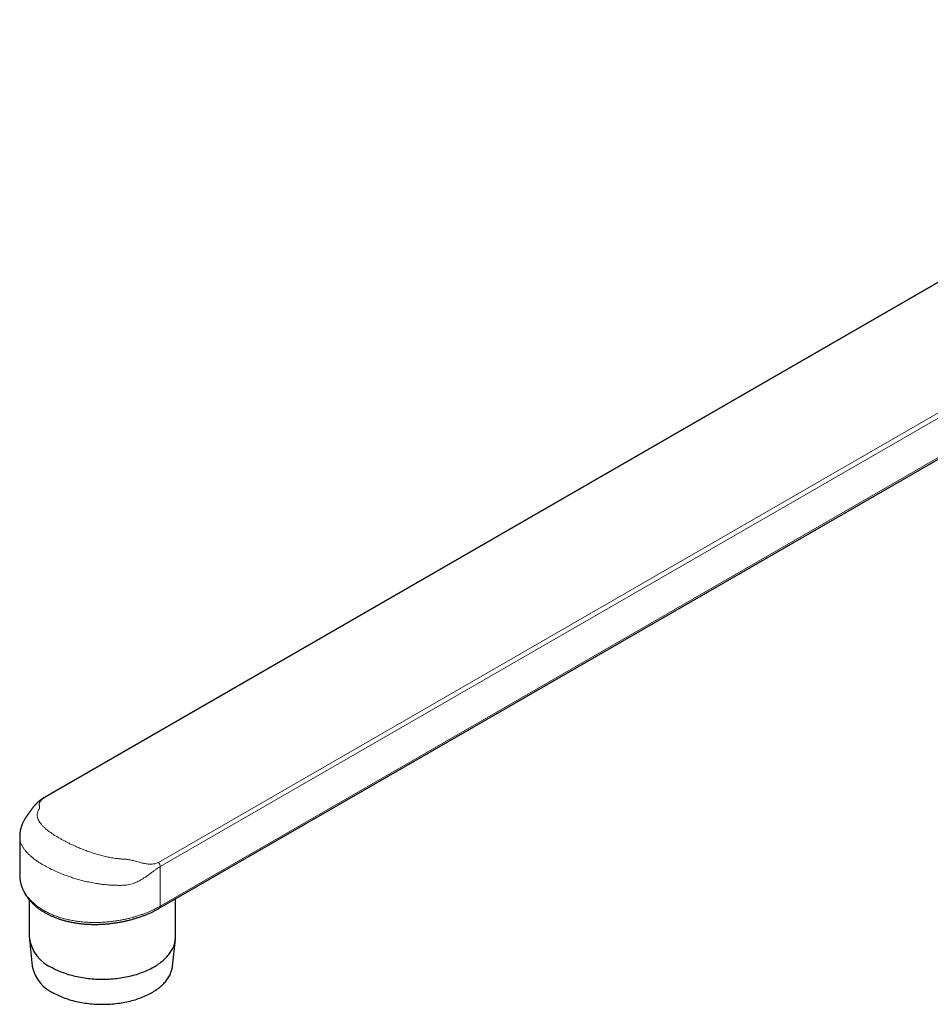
# Model space of a CAD drawing. Header units: millimetres. Extents: x 8 to 1267, y 12 to 683.
# Tile 31 of 48: x 884 to 1024, y 71 to 222. Entities that reach past the tile are written whole.
import ezdxf

# ---------------------------------------------------------------- set-up
doc = ezdxf.new("R2010")
doc.units = ezdxf.units.MM

msp = doc.modelspace()

# ---------------------------------------------------------------- linework, layer by layer
at = {"color": 7, "linetype": 'Continuous', "lineweight": 30}
for p, q in [((1095.08, 222.27), (887.88, 102.85)), ((905.47, 85.79), (1113.1, 205.47)), ((884.03, 96.79), (884.03, 90.95)), ((885.5, 87.1), (885.5, 81.39)), ((907.97, 81.39), (907.97, 87.23)), ((885.52, 80.99), (885.95, 76.9)), ((907.51, 76.9), (907.95, 80.99))]:
    msp.add_line(p, q, dxfattribs=at)
at = {"color": 252, "linetype": 'Continuous', "lineweight": 0}
for p, q in [((1095.08, 222.23), (888, 102.88)), ((905.35, 92.85), (1112.79, 212.42)), ((1113.5, 212.01), (905.61, 92.19)), ((905.61, 86.11), (1113.5, 205.93)), ((905.61, 92.19), (905.61, 86.11))]:
    msp.add_line(p, q, dxfattribs=at)
at = {"color": 7, "linetype": 'Continuous', "lineweight": 30, "flags": 128}
for points in [[(889.11, 76.63), (889.32, 76.51), (889.55, 76.4), (889.78, 76.3), (890.01, 76.19), (890.25, 76.09), (890.49, 76), (890.74, 75.91), (890.99, 75.82), (891.24, 75.73), (891.5, 75.65), (891.76, 75.57), (892.03, 75.5), (892.3, 75.43), (892.57, 75.37), (892.84, 75.31), (893.12, 75.25), (893.4, 75.2), (893.68, 75.15), (893.97, 75.1), (894.25, 75.06), (894.54, 75.03), (894.83, 75), (895.12, 74.97), (895.41, 74.95), (895.7, 74.93), (896, 74.92), (896.29, 74.91), (896.58, 74.91), (896.88, 74.91), (897.17, 74.91), (897.47, 74.92), (897.76, 74.93), (898.05, 74.95), (898.34, 74.97), (898.63, 75), (898.92, 75.03), (899.21, 75.06), (899.5, 75.1), (899.78, 75.15), (900.06, 75.2), (900.34, 75.25), (900.62, 75.31), (900.9, 75.37), (901.17, 75.43), (901.44, 75.5), (901.7, 75.57), (901.96, 75.65), (902.22, 75.73), (902.48, 75.82), (902.73, 75.91), (902.97, 76), (903.22, 76.09), (903.45, 76.19), (903.69, 76.3), (903.92, 76.4), (904.14, 76.51), (904.36, 76.63), (904.57, 76.74), (904.78, 76.86), (904.98, 76.99), (905.18, 77.11), (905.37, 77.24), (905.56, 77.38), (905.73, 77.51), (905.91, 77.65), (906.07, 77.79), (906.23, 77.93), (906.39, 78.07), (906.53, 78.22), (906.68, 78.37), (906.81, 78.52), (906.94, 78.68), (907.06, 78.83), (907.17, 78.99), (907.27, 79.15), (907.37, 79.31), (907.46, 79.47), (907.55, 79.63), (907.62, 79.79), (907.69, 79.96), (907.75, 80.13), (907.81, 80.29), (907.85, 80.46), (907.89, 80.63), (907.92, 80.8), (907.94, 80.97), (907.96, 81.14), (907.97, 81.31), (907.97, 81.39)], [(889.4, 72.7), (889.61, 72.59), (889.83, 72.49), (890.05, 72.39), (890.27, 72.29), (890.5, 72.19), (890.73, 72.1), (890.97, 72.01), (891.21, 71.92), (891.46, 71.84), (891.7, 71.76), (891.96, 71.69), (892.21, 71.62), (892.47, 71.55), (892.73, 71.49), (892.99, 71.43), (893.26, 71.38), (893.53, 71.33), (893.8, 71.28), (894.07, 71.24), (894.35, 71.2), (894.63, 71.17), (894.9, 71.14), (895.18, 71.11), (895.46, 71.09), (895.74, 71.07), (896.03, 71.06), (896.31, 71.05), (896.59, 71.05), (896.87, 71.05), (897.16, 71.05), (897.44, 71.06), (897.72, 71.07), (898, 71.09), (898.28, 71.11), (898.56, 71.14), (898.84, 71.17), (899.12, 71.2), (899.39, 71.24), (899.66, 71.28), (899.93, 71.33), (900.2, 71.38), (900.47, 71.43), (900.73, 71.49), (900.99, 71.55), (901.25, 71.62), (901.51, 71.69), (901.76, 71.76), (902.01, 71.84), (902.25, 71.92), (902.49, 72.01), (902.73, 72.1), (902.96, 72.19), (903.19, 72.29), (903.42, 72.39), (903.64, 72.49), (903.85, 72.59), (904.06, 72.7), (904.27, 72.82), (904.47, 72.93), (904.66, 73.05), (904.85, 73.17), (905.03, 73.3), (905.21, 73.42), (905.38, 73.55), (905.55, 73.68), (905.71, 73.82), (905.86, 73.96), (906.01, 74.09), (906.15, 74.24), (906.29, 74.38), (906.42, 74.52), (906.54, 74.67), (906.65, 74.82), (906.76, 74.97), (906.86, 75.12), (906.96, 75.28), (907.05, 75.43), (907.13, 75.59), (907.2, 75.75), (907.26, 75.91), (907.32, 76.07), (907.37, 76.23), (907.42, 76.39), (907.46, 76.55), (907.49, 76.71), (907.51, 76.87), (907.51, 76.9)]]:
    msp.add_lwpolyline(points, dxfattribs=at)
at = {"color": 252, "linetype": 'Continuous', "lineweight": 0}
msp.add_arc((905.27, 86.08), 0.349, 305.3529, 5.8882, dxfattribs=at)
at = {"color": 7, "linetype": 'Continuous', "lineweight": 30}
for centre, radius, start, end in [((891.28, 82.02), 5.81, 186.2272, 248.0746), ((891.66, 78.07), 5.83, 191.6347, 247.2001)]:
    msp.add_arc(centre, radius, start, end, dxfattribs=at)
for points, knots in [([(887.88, 102.85), (887.84, 102.83), (887.76, 102.78), (887.65, 102.71), (887.56, 102.66), (887.49, 102.61), (887.41, 102.55), (887.33, 102.49), (887.24, 102.43), (887.18, 102.38), (887.13, 102.35), (887.09, 102.31), (887.05, 102.28), (887, 102.24), (886.95, 102.2), (886.9, 102.15), (886.83, 102.09), (886.77, 102.03), (886.7, 101.97), (886.63, 101.9), (886.57, 101.84), (886.52, 101.78), (886.48, 101.75), (886.45, 101.71), (886.42, 101.68), (886.39, 101.65), (886.35, 101.61), (886.31, 101.56), (886.26, 101.5), (886.2, 101.43), (886.14, 101.36), (886.07, 101.28), (886.01, 101.2), (885.96, 101.13), (885.91, 101.07), (885.86, 101.01), (885.81, 100.94), (885.76, 100.88), (885.72, 100.81), (885.68, 100.76), (885.64, 100.71), (885.61, 100.66), (885.57, 100.61), (885.52, 100.54), (885.48, 100.48), (885.44, 100.42), (885.4, 100.37), (885.36, 100.31), (885.33, 100.26), (885.28, 100.2), (885.24, 100.13), (885.18, 100.05), (885.14, 99.98), (885.09, 99.92), (885.04, 99.85), (885, 99.78), (884.96, 99.73), (884.92, 99.67), (884.89, 99.62), (884.85, 99.56), (884.79, 99.46), (884.7, 99.32), (884.61, 99.14), (884.52, 98.96), (884.45, 98.8), (884.39, 98.67), (884.35, 98.55), (884.31, 98.43), (884.26, 98.3), (884.22, 98.16), (884.18, 98.02), (884.15, 97.89), (884.12, 97.77), (884.1, 97.67), (884.09, 97.58), (884.08, 97.49), (884.06, 97.41), (884.05, 97.31), (884.05, 97.23), (884.04, 97.18), (884.04, 97.15), (884.04, 97.12), (884.03, 97.07), (884.03, 97), (884.03, 96.9), (884.03, 96.83), (884.03, 96.79)], [0, 0, 0, 0, 0.017764, 0.033273, 0.046573, 0.057689, 0.066784, 0.083187, 0.098706, 0.106664, 0.114689, 0.122168, 0.1289, 0.136248, 0.145478, 0.154811, 0.166701, 0.178732, 0.190729, 0.203087, 0.216989, 0.225134, 0.232109, 0.237784, 0.242521, 0.248375, 0.255677, 0.263124, 0.273888, 0.285239, 0.298954, 0.312505, 0.325027, 0.336309, 0.345968, 0.356704, 0.367902, 0.37891, 0.389675, 0.398809, 0.405749, 0.413739, 0.424403, 0.436029, 0.446897, 0.456999, 0.467676, 0.476936, 0.48684, 0.498629, 0.516279, 0.533612, 0.54997, 0.565755, 0.582535, 0.594212, 0.605841, 0.615984, 0.624635, 0.632942, 0.642476, 0.668319, 0.694608, 0.720044, 0.744752, 0.760425, 0.775816, 0.791424, 0.808706, 0.82761, 0.846108, 0.864903, 0.878647, 0.891845, 0.902757, 0.912894, 0.922767, 0.935194, 0.948317, 0.951832, 0.955459, 0.959383, 0.96461, 0.973839, 0.985641, 1, 1, 1, 1]), ([(884.03, 90.76), (884.03, 90.75), (884.03, 90.67), (884.04, 90.53), (884.06, 90.34), (884.08, 90.15), (884.11, 89.96), (884.15, 89.77), (884.2, 89.59), (884.25, 89.4), (884.3, 89.22), (884.37, 89.03), (884.44, 88.85), (884.51, 88.67), (884.6, 88.49), (884.69, 88.31), (884.78, 88.13), (884.88, 87.95), (884.99, 87.78), (885.11, 87.61), (885.23, 87.44), (885.35, 87.27), (885.49, 87.11), (885.63, 86.95), (885.77, 86.79), (885.92, 86.63), (886.08, 86.48), (886.24, 86.33), (886.4, 86.18), (886.58, 86.03), (886.76, 85.89), (886.94, 85.75), (887.13, 85.61), (887.32, 85.48), (887.52, 85.35), (887.72, 85.23), (887.93, 85.11), (888.14, 84.99), (888.36, 84.88), (888.58, 84.77), (888.8, 84.66), (889.03, 84.56), (889.26, 84.46), (889.5, 84.36), (889.74, 84.27), (889.99, 84.19), (890.24, 84.1), (890.49, 84.02), (890.74, 83.95), (891, 83.88), (891.26, 83.81), (891.52, 83.75), (891.79, 83.69), (892.06, 83.64), (892.33, 83.59), (892.6, 83.55), (892.88, 83.5), (893.15, 83.47), (893.43, 83.44), (893.71, 83.41), (894, 83.38), (894.28, 83.36), (894.57, 83.35), (894.85, 83.33), (895.14, 83.33), (895.43, 83.32), (895.72, 83.32), (896, 83.33), (896.29, 83.33), (896.58, 83.35), (896.87, 83.36), (897.16, 83.38), (897.45, 83.41), (897.74, 83.43), (898.03, 83.47), (898.32, 83.5), (898.6, 83.54), (898.89, 83.58), (899.17, 83.63), (899.45, 83.68), (899.73, 83.73), (900.01, 83.79), (900.29, 83.85), (900.56, 83.91), (900.84, 83.97), (901.11, 84.04), (901.38, 84.12), (901.64, 84.19), (901.91, 84.27), (902.17, 84.36), (902.43, 84.44), (902.68, 84.53), (902.94, 84.62), (903.19, 84.71), (903.43, 84.81), (903.67, 84.91), (903.91, 85.01), (904.15, 85.12), (904.38, 85.22), (904.61, 85.33), (904.83, 85.44), (905.05, 85.56), (905.26, 85.67), (905.4, 85.75), (905.47, 85.79)], [0, 0, 0, 0, 0.002124, 0.011722, 0.021287, 0.030789, 0.040421, 0.05004, 0.059647, 0.069252, 0.078862, 0.088485, 0.09813, 0.107805, 0.117518, 0.12728, 0.136967, 0.146681, 0.156416, 0.16617, 0.175943, 0.185731, 0.195533, 0.205345, 0.215165, 0.22499, 0.234831, 0.244556, 0.25443, 0.26435, 0.274301, 0.284268, 0.294234, 0.304182, 0.314097, 0.323965, 0.333771, 0.34361, 0.353555, 0.363499, 0.373443, 0.38339, 0.393341, 0.403298, 0.413264, 0.423241, 0.433232, 0.443209, 0.453173, 0.463116, 0.473046, 0.482971, 0.492899, 0.502833, 0.512782, 0.522752, 0.53275, 0.542796, 0.552687, 0.562644, 0.572633, 0.582645, 0.592667, 0.602685, 0.612685, 0.622655, 0.632583, 0.642462, 0.652363, 0.662313, 0.672284, 0.682271, 0.692264, 0.702257, 0.712242, 0.72221, 0.732155, 0.742066, 0.75195, 0.76191, 0.771845, 0.781762, 0.791668, 0.801572, 0.81148, 0.821398, 0.831333, 0.841294, 0.851283, 0.86117, 0.871078, 0.881004, 0.890941, 0.900887, 0.910835, 0.920781, 0.930717, 0.940641, 0.950586, 0.960431, 0.970339, 0.980298, 0.990297, 1, 1, 1, 1])]:
    msp.add_open_spline(points, degree=3, knots=knots, dxfattribs=at)
at = {"color": 252, "linetype": 'Continuous', "lineweight": 0}
for points, knots in [([(888, 102.88), (887.88, 102.81), (887.62, 102.65), (887.4, 102.46), (887.26, 102.32), (887.17, 102.2), (887.11, 102.09), (887.06, 101.99), (887.04, 101.89), (887.03, 101.8), (887.03, 101.7), (887.04, 101.58), (887.05, 101.46), (887.06, 101.34), (887.06, 101.25), (887.05, 101.11), (886.95, 100.93), (886.82, 100.69), (886.76, 100.47), (886.72, 100.24), (886.72, 100.02), (886.75, 99.79), (886.82, 99.54), (886.94, 99.26), (887.13, 98.96), (887.37, 98.65), (887.66, 98.34), (888.07, 97.97), (888.61, 97.54), (889.32, 97.05), (889.99, 96.64), (890.57, 96.32), (891.02, 96.08), (891.49, 95.84), (891.97, 95.6), (892.47, 95.37), (893.05, 95.12), (893.69, 94.86), (894.41, 94.58), (895.14, 94.33), (895.88, 94.09), (896.63, 93.89), (897.39, 93.7), (898.14, 93.55), (898.71, 93.46), (899.09, 93.42), (899.29, 93.39), (899.48, 93.38), (899.64, 93.36), (899.8, 93.36), (899.98, 93.35), (900.17, 93.34), (900.36, 93.33), (900.52, 93.31), (900.69, 93.29), (900.89, 93.25), (901.15, 93.19), (901.48, 93.11), (901.84, 93.01), (902.21, 92.91), (902.55, 92.82), (902.84, 92.75), (903.25, 92.66), (903.77, 92.58), (904.38, 92.57), (904.92, 92.65), (905.21, 92.79), (905.35, 92.85)], [0, 0, 0, 0, 0.016853, 0.03468, 0.043816, 0.053413, 0.063531, 0.074219, 0.082143, 0.090651, 0.100487, 0.112849, 0.125829, 0.136738, 0.145444, 0.151954, 0.171608, 0.1878, 0.205624, 0.223309, 0.240744, 0.258334, 0.276135, 0.299451, 0.32273, 0.346078, 0.369603, 0.393386, 0.429084, 0.464642, 0.500395, 0.518267, 0.536048, 0.553778, 0.571502, 0.589262, 0.607102, 0.630835, 0.654292, 0.677578, 0.700798, 0.724059, 0.747324, 0.77027, 0.793247, 0.7994, 0.805528, 0.811633, 0.817053, 0.820739, 0.826357, 0.833652, 0.839104, 0.844007, 0.848371, 0.854568, 0.862717, 0.872823, 0.884891, 0.897016, 0.907644, 0.916782, 0.924438, 0.946069, 0.965466, 0.983197, 1, 1, 1, 1]), ([(887.88, 102.85), (887.89, 102.85), (887.92, 102.88), (887.96, 102.88), (888, 102.88)], [0, 0, 0, 0, 0.097349, 1, 1, 1, 1]), ([(905.61, 92.19), (905.52, 92.14), (905.32, 92.02), (905, 91.79), (904.68, 91.57), (904.35, 91.32), (903.99, 91.05), (903.57, 90.75), (903.15, 90.47), (902.77, 90.23), (902.42, 90.03), (902.06, 89.85), (901.68, 89.68), (901.3, 89.54), (900.94, 89.44), (900.57, 89.37), (900.21, 89.34), (899.83, 89.32), (899.38, 89.32), (899.01, 89.32), (898.72, 89.33), (898.62, 89.33), (898.52, 89.33), (898.42, 89.34), (898.34, 89.34), (898.25, 89.34), (898.12, 89.35), (897.9, 89.36), (897.58, 89.39), (897.19, 89.42), (896.8, 89.47), (896.46, 89.51), (896.18, 89.55), (895.95, 89.59), (895.51, 89.66), (894.86, 89.78), (894, 89.97), (893.21, 90.17), (892.48, 90.38), (891.82, 90.6), (891.06, 90.86), (890.23, 91.18), (889.33, 91.57), (888.49, 91.98), (887.81, 92.35), (887.25, 92.68), (886.8, 92.98), (886.37, 93.28), (885.97, 93.59), (885.6, 93.91), (885.28, 94.23), (884.99, 94.54), (884.73, 94.86), (884.5, 95.2), (884.3, 95.57), (884.14, 95.97), (884.06, 96.35), (884.02, 96.62), (884.03, 96.76), (884.03, 96.79)], [0, 0, 0, 0, 0.013323, 0.027875, 0.043752, 0.055547, 0.071241, 0.090841, 0.108398, 0.123466, 0.13605, 0.149437, 0.164524, 0.178369, 0.191029, 0.202916, 0.216767, 0.229415, 0.241987, 0.263929, 0.267373, 0.270816, 0.274258, 0.2777, 0.28114, 0.282581, 0.286901, 0.293811, 0.304881, 0.319335, 0.333114, 0.344099, 0.353492, 0.361292, 0.367499, 0.398317, 0.427386, 0.454707, 0.480282, 0.504115, 0.526207, 0.562654, 0.598421, 0.633526, 0.667988, 0.690967, 0.71423, 0.737782, 0.761629, 0.785776, 0.81023, 0.832378, 0.85627, 0.88191, 0.909299, 0.938441, 0.969336, 0.993442, 1, 1, 1, 1]), ([(884.03, 90.95), (884.03, 90.89), (884.03, 90.75), (884.04, 90.51), (884.07, 90.25), (884.12, 89.98), (884.18, 89.72), (884.25, 89.46), (884.33, 89.22), (884.41, 89.01), (884.49, 88.81), (884.58, 88.62), (884.68, 88.43), (884.79, 88.24), (884.9, 88.06), (885.01, 87.89), (885.17, 87.66), (885.39, 87.39), (885.66, 87.07), (885.93, 86.8), (886.19, 86.56), (886.44, 86.35), (886.7, 86.14), (886.97, 85.94), (887.25, 85.75), (887.53, 85.57), (887.83, 85.4), (888.14, 85.23), (888.46, 85.07), (888.78, 84.92), (889.12, 84.78), (889.47, 84.64), (889.82, 84.51), (890.19, 84.39), (890.55, 84.28), (890.93, 84.18), (891.3, 84.09), (891.69, 84), (892.07, 83.93), (892.47, 83.86), (892.87, 83.8), (893.28, 83.74), (893.7, 83.7), (894.12, 83.67), (894.53, 83.64), (894.95, 83.63), (895.37, 83.62), (895.79, 83.62), (896.21, 83.63), (896.62, 83.64), (897.02, 83.67), (897.42, 83.7), (897.82, 83.74), (898.2, 83.78), (898.57, 83.83), (898.92, 83.88), (899.27, 83.93), (899.6, 83.99), (899.92, 84.05), (900.22, 84.12), (900.52, 84.18), (900.82, 84.25), (901.13, 84.33), (901.44, 84.41), (901.74, 84.5), (902.03, 84.59), (902.32, 84.68), (902.69, 84.8), (903.14, 84.96), (903.64, 85.15), (904.11, 85.35), (904.5, 85.53), (904.82, 85.69), (905.09, 85.83), (905.36, 85.97), (905.53, 86.06), (905.61, 86.11)], [0, 0, 0, 0, 0.0091062, 0.0233114, 0.0375166, 0.0517855, 0.0660545, 0.0801278, 0.0942165, 0.105103, 0.1159895, 0.1269047, 0.1378199, 0.1482188, 0.1586177, 0.1690417, 0.1794658, 0.1990664, 0.2187093, 0.2378403, 0.2522815, 0.2667228, 0.2812324, 0.295742, 0.3099188, 0.3240955, 0.3383371, 0.3525787, 0.3666261, 0.3806892, 0.3950497, 0.4094102, 0.423838, 0.4382658, 0.4523614, 0.466457, 0.4806158, 0.4947747, 0.5087392, 0.5227189, 0.5371204, 0.5515219, 0.5659902, 0.5804586, 0.5945932, 0.6087277, 0.6229252, 0.6371226, 0.6511248, 0.6651421, 0.6785164, 0.6918908, 0.7053182, 0.7187457, 0.7307, 0.7426544, 0.7546467, 0.766639, 0.7771087, 0.7875784, 0.7980736, 0.8085689, 0.8197121, 0.8308631, 0.8417275, 0.852592, 0.8634853, 0.8743785, 0.8945404, 0.9147485, 0.9333835, 0.9520551, 0.964017, 0.9759886, 0.9879894, 1, 1, 1, 1])]:
    msp.add_open_spline(points, degree=3, knots=knots, dxfattribs=at)
msp.add_open_spline([(905.61, 92.19), (905.61, 92.25), (905.6, 92.36), (905.55, 92.53), (905.46, 92.7), (905.39, 92.8), (905.35, 92.85)], degree=3, dxfattribs=at)

doc.saveas('drawing.dxf')
